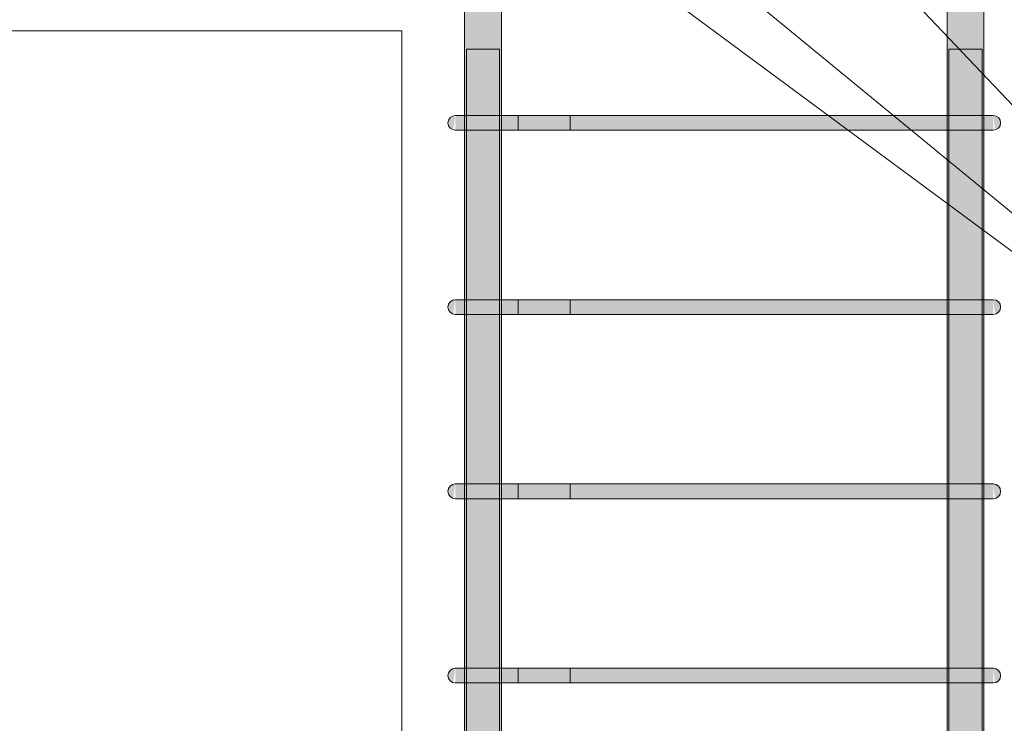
# Model space of a CAD drawing. Header units: millimetres. Extents: x 4307 to 42792, y 1610 to 10025.
# Tile 57 of 256: x 9333 to 9867, y 8294 to 8676. Entities that reach past the tile are written whole.
import ezdxf

# ---------------------------------------------------------------- set-up
doc = ezdxf.new("R2010")
doc.units = ezdxf.units.MM
for name, color, linetype, lineweight in [('S-BEAM', 12, 'Continuous', 9), ('S-COLS', 52, 'Continuous', 9), ('S-RBAR', 171, 'Continuous', 5), ('S-RBAR-IDEN', 171, 'Continuous', 5)]:
    doc.layers.add(name, color=color, linetype=linetype, lineweight=lineweight)

msp = doc.modelspace()

# ---------------------------------------------------------------- hatches: boundary and pattern name
at = {"layer": 'S-RBAR'}
h = msp.add_hatch(color=7, dxfattribs=at)
h.paths.add_polyline_path([(9575.05, 7883.8), (9574.86, 7916), (9574.05, 7916), (9574.05, 7883.8), (9574.86, 7883.8)])
h.paths.add_polyline_path([(9594.05, 7883.8), (9594.05, 7916), (9593.05, 7916), (9593.05, 7883.8)])
h.paths.add_polyline_path([(9593.05, 7924), (9594.05, 7924), (9594.05, 8016), (9593.05, 8016), (9593.05, 7975.66)])
h.paths.add_polyline_path([(9574.86, 7924), (9575.05, 7924), (9574.86, 8016), (9574.05, 8016), (9574.05, 7924)])
h.paths.add_polyline_path([(9575.05, 8024), (9574.86, 8116), (9574.05, 8116), (9574.05, 8024), (9574.86, 8024)])
h.paths.add_polyline_path([(9593.05, 8024), (9594.05, 8024), (9594.05, 8116), (9593.05, 8116)])
h.paths.add_polyline_path([(9593.05, 8124), (9594.05, 8124), (9594.05, 8216), (9593.05, 8216), (9593.05, 8188.24)])
h.paths.add_polyline_path([(9574.86, 8124), (9575.05, 8124), (9574.86, 8216), (9574.05, 8216), (9574.05, 8124)])
h.paths.add_polyline_path([(9593.05, 8224), (9594.05, 8224), (9594.05, 8316), (9593.05, 8316)])
h.paths.add_polyline_path([(9574.86, 8224), (9575.05, 8224), (9574.86, 8316), (9574.05, 8316), (9574.05, 8224)])
h.paths.add_polyline_path([(9594.05, 8324), (9594.05, 8416), (9593.05, 8416), (9593.05, 8324)])
h.paths.add_polyline_path([(9575.05, 8324), (9574.86, 8416), (9574.05, 8416), (9574.05, 8324), (9574.86, 8324)])
h.paths.add_polyline_path([(9593.05, 8424), (9594.05, 8424), (9594.05, 8516), (9593.05, 8516)])
h.paths.add_polyline_path([(9575.05, 8424), (9574.86, 8516), (9574.05, 8516), (9574.05, 8424), (9574.86, 8424)])
h.paths.add_polyline_path([(9594.05, 8524), (9594.05, 8616), (9593.05, 8616), (9593.05, 8524)])
h.paths.add_polyline_path([(9575.05, 8524), (9574.86, 8616), (9574.05, 8616), (9574.05, 8524), (9574.86, 8524)])
h.paths.add_polyline_path([(9593.05, 8624), (9594.05, 8624), (9594.05, 8697.14), (9593.54, 8696.46), (9592.5, 8695.67), (9591.29, 8695.17), (9589.68, 8695.04), (9588.71, 8695.17), (9587.5, 8695.67), (9586.46, 8696.46), (9585.67, 8697.5), (9585.17, 8698.71), (9594.05, 8700), (9585, 8700), (9585, 8707.64), (9574.05, 8707.64), (9574.05, 8624), (9575.05, 8624), (9575.05, 8660), (9593.05, 8660)])
h.paths.add_polyline_path([(9585, 8729.64), (9585, 8783.8), (9574.05, 8783.8), (9574.05, 8729.64)])
h = msp.add_hatch(color=7, dxfattribs=at)
h.paths.add_polyline_path([(9855.95, 7883.8), (9855.95, 7916), (9854.95, 7916), (9855.14, 7883.8)])
h.paths.add_polyline_path([(9835.95, 7883.8), (9836.95, 7883.8), (9836.95, 7916), (9835.95, 7916)])
h.paths.add_polyline_path([(9854.95, 7924), (9855.95, 7924), (9855.95, 8016), (9854.95, 8016), (9854.95, 7975.66)])
h.paths.add_polyline_path([(9835.95, 7924), (9836.95, 7924), (9836.95, 8016), (9835.95, 8016), (9835.95, 7975.66)])
h.paths.add_polyline_path([(9835.95, 8024), (9836.95, 8024), (9836.95, 8116), (9835.95, 8116), (9835.95, 8028.8)])
h.paths.add_polyline_path([(9855.95, 8024), (9855.95, 8116), (9854.95, 8116), (9855.14, 8024)])
h.paths.add_polyline_path([(9855.95, 8124), (9855.95, 8216), (9854.95, 8216), (9855.14, 8124)])
h.paths.add_polyline_path([(9836.95, 8124), (9836.95, 8216), (9835.95, 8216), (9835.95, 8124)])
h.paths.add_polyline_path([(9855.95, 8224), (9855.95, 8316), (9854.95, 8316), (9855.14, 8224)])
h.paths.add_polyline_path([(9836.95, 8224), (9836.95, 8316), (9835.95, 8316), (9835.95, 8224)])
h.paths.add_polyline_path([(9836.95, 8324), (9836.95, 8416), (9835.95, 8416), (9835.95, 8324)])
h.paths.add_polyline_path([(9855.95, 8324), (9855.95, 8416), (9854.95, 8416), (9855.14, 8324)])
h.paths.add_polyline_path([(9836.95, 8424), (9836.95, 8516), (9835.95, 8516), (9835.95, 8424)])
h.paths.add_polyline_path([(9855.14, 8424), (9855.95, 8424), (9855.95, 8516), (9854.95, 8516), (9854.95, 8424)])
h.paths.add_polyline_path([(9835.95, 8524), (9836.95, 8524), (9836.95, 8616), (9835.95, 8616), (9835.95, 8560.26)])
h.paths.add_polyline_path([(9855.95, 8524), (9855.95, 8616), (9854.95, 8616), (9855.14, 8524)])
h.paths.add_polyline_path([(9855.95, 8624), (9855.95, 8707.64), (9845, 8707.64), (9844.83, 8698.71), (9844.33, 8697.5), (9843.54, 8696.46), (9842.5, 8695.67), (9841.29, 8695.17), (9840, 8695), (9838.71, 8695.17), (9837.5, 8695.67), (9835.95, 8696.82), (9835.95, 8624), (9836.95, 8624), (9836.95, 8660), (9854.95, 8660), (9855.14, 8624)])
h.paths.add_polyline_path([(9835.95, 8698.81), (9845, 8700), (9835.95, 8700)])
h.paths.add_polyline_path([(9855.95, 8729.64), (9855.95, 8783.8), (9845, 8783.8), (9845, 8729.64)])
h = msp.add_hatch(color=7, dxfattribs=at)
h.paths.add_polyline_path([(9589.68, 5870), (9593.05, 5870), (9592.83, 5916), (9575.05, 5916), (9575.05, 5870)])
h.paths.add_polyline_path([(9585.17, 5924), (9593.05, 5924), (9592.83, 6016), (9575.05, 6016), (9575.05, 5924), (9584.85, 5924)])
h.paths.add_polyline_path([(9575.05, 6024), (9593.05, 6024), (9592.83, 6116), (9575.05, 6116), (9575.05, 6062.43)])
h.paths.add_polyline_path([(9581.35, 6124), (9593.05, 6124), (9592.83, 6216), (9575.05, 6216), (9575.05, 6124), (9578.1, 6124)])
h.paths.add_polyline_path([(9585.17, 6224), (9593.05, 6224), (9592.83, 6316), (9575.05, 6316), (9575.05, 6224), (9584.85, 6224)])
h.paths.add_polyline_path([(9578.1, 6324), (9593.05, 6324), (9592.83, 6416), (9575.05, 6416), (9575.05, 6324)])
h.paths.add_polyline_path([(9585.17, 6424), (9593.05, 6424), (9592.83, 6516), (9575.05, 6516), (9575.05, 6424), (9584.85, 6424)])
h.paths.add_polyline_path([(9589, 6524), (9593.05, 6524), (9592.83, 6616), (9575.05, 6616), (9575.05, 6524), (9585.17, 6524)])
h.paths.add_polyline_path([(9592.83, 6624), (9593.05, 6624), (9592.83, 6716), (9575.05, 6716), (9575.05, 6624), (9589.68, 6624)])
h.paths.add_polyline_path([(9589, 6724), (9593.05, 6724), (9592.83, 6816), (9575.05, 6816), (9575.05, 6724), (9585.17, 6724)])
h.paths.add_polyline_path([(9585.17, 6824), (9593.05, 6824), (9592.83, 6916), (9575.05, 6916), (9575.05, 6824), (9584.85, 6824)])
h.paths.add_polyline_path([(9578.1, 6924), (9593.05, 6924), (9592.83, 7016), (9575.05, 7016), (9575.05, 6924)])
h.paths.add_polyline_path([(9585.17, 7024), (9593.05, 7024), (9592.83, 7116), (9575.05, 7116), (9575.05, 7024), (9584.85, 7024)])
h.paths.add_polyline_path([(9585.17, 7124), (9593.05, 7124), (9592.83, 7216), (9575.05, 7216), (9575.05, 7124), (9584.85, 7124)])
h.paths.add_polyline_path([(9575.05, 7224), (9593.05, 7224), (9592.83, 7316), (9575.05, 7316), (9575.05, 7231.62)])
h.paths.add_polyline_path([(9585.17, 7324), (9593.05, 7324), (9592.83, 7416), (9575.05, 7416), (9575.05, 7324), (9584.85, 7324)])
h.paths.add_polyline_path([(9589, 7424), (9593.05, 7424), (9592.83, 7516), (9575.05, 7516), (9575.05, 7424), (9585.17, 7424)])
h.paths.add_polyline_path([(9593.05, 7524), (9592.83, 7616), (9575.05, 7616), (9575.05, 7524), (9592.83, 7524)])
h.paths.add_polyline_path([(9589, 7624), (9593.05, 7624), (9592.83, 7716), (9575.05, 7716), (9575.05, 7624), (9585.17, 7624)])
h.paths.add_polyline_path([(9585.17, 7724), (9593.05, 7724), (9592.83, 7816), (9575.05, 7816), (9575.05, 7724), (9584.85, 7724)])
h.paths.add_polyline_path([(9585.17, 7824), (9593.05, 7824), (9592.83, 7916), (9575.05, 7916), (9575.05, 7824), (9584.85, 7824)])
h.paths.add_polyline_path([(9589, 7924), (9593.05, 7924), (9592.83, 8016), (9575.05, 8016), (9575.05, 7924), (9585.17, 7924)])
h.paths.add_polyline_path([(9578.1, 8024), (9593.05, 8024), (9592.83, 8116), (9575.05, 8116), (9575.05, 8024)])
h.paths.add_polyline_path([(9593.05, 8124), (9592.83, 8216), (9575.05, 8216), (9575.05, 8124), (9592.83, 8124)])
h.paths.add_polyline_path([(9589, 8224), (9593.05, 8224), (9592.83, 8316), (9575.05, 8316), (9575.05, 8224), (9585.17, 8224)])
h.paths.add_polyline_path([(9589.68, 8324), (9593.05, 8324), (9592.83, 8416), (9575.05, 8416), (9575.05, 8324), (9589, 8324)])
h.paths.add_polyline_path([(9589, 8424), (9593.05, 8424), (9592.83, 8516), (9575.05, 8516), (9575.05, 8424), (9585.17, 8424)])
h.paths.add_polyline_path([(9585.17, 8524), (9593.05, 8524), (9592.83, 8616), (9575.05, 8616), (9575.05, 8524), (9584.85, 8524)])
h.paths.add_polyline_path([(9575.05, 8624), (9593.05, 8624), (9592.83, 8660), (9575.05, 8660)])
h = msp.add_hatch(color=7, dxfattribs=at)
h.paths.add_polyline_path([(9836.95, 5870), (9854.95, 5870), (9854.95, 5916), (9836.95, 5916), (9836.95, 5902.99)])
h.paths.add_polyline_path([(9851.9, 5924), (9854.95, 5924), (9854.95, 6016), (9836.95, 6016), (9836.95, 5924), (9848.65, 5924)])
h.paths.add_polyline_path([(9851.9, 6024), (9854.95, 6024), (9854.95, 6116), (9836.95, 6116), (9836.95, 6024), (9848.65, 6024)])
h.paths.add_polyline_path([(9851.9, 6124), (9854.95, 6124), (9854.95, 6216), (9836.95, 6216), (9836.95, 6124), (9848.65, 6124)])
h.paths.add_polyline_path([(9836.95, 6224), (9854.95, 6224), (9854.95, 6316), (9836.95, 6316), (9836.95, 6275.01)])
h.paths.add_polyline_path([(9851.9, 6324), (9854.95, 6324), (9854.95, 6416), (9836.95, 6416), (9836.95, 6324), (9848.65, 6324)])
h.paths.add_polyline_path([(9851.9, 6424), (9854.95, 6424), (9854.95, 6516), (9836.95, 6516), (9836.95, 6424), (9848.65, 6424)])
h.paths.add_polyline_path([(9851.9, 6524), (9854.95, 6524), (9854.95, 6616), (9836.95, 6616), (9836.95, 6524), (9848.65, 6524)])
h.paths.add_polyline_path([(9851.9, 6624), (9854.95, 6624), (9854.95, 6716), (9836.95, 6716), (9836.95, 6624), (9848.65, 6624)])
h.paths.add_polyline_path([(9851.9, 6724), (9854.95, 6724), (9854.95, 6816), (9836.95, 6816), (9836.95, 6724), (9848.65, 6724)])
h.paths.add_polyline_path([(9851.9, 6824), (9854.95, 6824), (9854.95, 6916), (9836.95, 6916), (9836.95, 6824), (9848.65, 6824)])
h.paths.add_polyline_path([(9851.9, 6924), (9854.95, 6924), (9854.95, 7016), (9836.95, 7016), (9836.95, 6924), (9848.65, 6924)])
h.paths.add_polyline_path([(9836.95, 7024), (9854.95, 7024), (9854.95, 7116), (9836.95, 7116), (9836.95, 7072.19)])
h.paths.add_polyline_path([(9848.65, 7124), (9854.95, 7124), (9854.95, 7216), (9836.95, 7216), (9836.95, 7124), (9844.83, 7124)])
h.paths.add_polyline_path([(9841, 7224), (9854.95, 7224), (9854.95, 7316), (9836.95, 7316), (9836.95, 7224)])
h.paths.add_polyline_path([(9841, 7324), (9854.95, 7324), (9854.95, 7416), (9836.95, 7416), (9836.95, 7324)])
h.paths.add_polyline_path([(9851.9, 7424), (9854.95, 7424), (9854.95, 7516), (9836.95, 7516), (9836.95, 7424), (9848.65, 7424)])
h.paths.add_polyline_path([(9848.65, 7524), (9854.95, 7524), (9854.95, 7616), (9836.95, 7616), (9836.95, 7524), (9844.83, 7524)])
h.paths.add_polyline_path([(9851.9, 7624), (9854.95, 7624), (9854.95, 7716), (9836.95, 7716), (9836.95, 7624), (9848.65, 7624)])
h.paths.add_polyline_path([(9851.9, 7724), (9854.95, 7724), (9854.95, 7816), (9836.95, 7816), (9836.95, 7724), (9848.65, 7724)])
h.paths.add_polyline_path([(9841, 7824), (9854.95, 7824), (9854.95, 7916), (9836.95, 7916), (9836.95, 7824)])
h.paths.add_polyline_path([(9841, 7924), (9854.95, 7924), (9854.95, 8016), (9836.95, 8016), (9836.95, 7924)])
h.paths.add_polyline_path([(9851.9, 8024), (9854.95, 8024), (9854.95, 8116), (9836.95, 8116), (9836.95, 8024), (9848.65, 8024)])
h.paths.add_polyline_path([(9851.9, 8124), (9854.95, 8124), (9854.95, 8216), (9836.95, 8216), (9836.95, 8124), (9848.65, 8124)])
h.paths.add_polyline_path([(9851.9, 8224), (9854.95, 8224), (9854.95, 8316), (9836.95, 8316), (9836.95, 8224), (9848.65, 8224)])
h.paths.add_polyline_path([(9851.9, 8324), (9854.95, 8324), (9854.95, 8416), (9836.95, 8416), (9836.95, 8324), (9848.65, 8324)])
h.paths.add_polyline_path([(9848.65, 8424), (9854.95, 8424), (9854.95, 8516), (9836.95, 8516), (9836.95, 8424), (9844.83, 8424)])
h.paths.add_polyline_path([(9851.9, 8524), (9854.95, 8524), (9854.95, 8616), (9836.95, 8616), (9836.95, 8524), (9848.65, 8524)])
h.paths.add_polyline_path([(9844.83, 8624), (9854.95, 8624), (9854.95, 8660), (9836.95, 8660), (9836.95, 8624), (9841, 8624)])
for points in [[(9567.96, 8616.14), (9569, 8624), (9567, 8623.46), (9565.54, 8622), (9565, 8620), (9565.54, 8618), (9567, 8616.54)], [(9567.96, 8616.14), (9569, 8624), (9567, 8623.46), (9565.54, 8622), (9565, 8620), (9565.54, 8618), (9567, 8616.54)], [(9585.17, 8616), (9589, 8616), (9589, 8624), (9569, 8624), (9569, 8616), (9584.85, 8616)], [(9825.28, 8616), (9841, 8616), (9841, 8624), (9589, 8624), (9589, 8616), (9746.74, 8616)], [(9859.48, 8616), (9861, 8616.14), (9861, 8624), (9841, 8624), (9841, 8616), (9857.31, 8616)], [(9862.04, 8616.14), (9863, 8616.54), (9864.54, 8618.19), (9865, 8620), (9864.46, 8622), (9863, 8623.46), (9861, 8624), (9861.66, 8618.96)], [(9567.96, 8516.14), (9569, 8524), (9567, 8523.46), (9565.54, 8522), (9565, 8520), (9565.54, 8518), (9567, 8516.54)], [(9567.96, 8516.14), (9569, 8524), (9567, 8523.46), (9565.54, 8522), (9565, 8520), (9565.54, 8518), (9567, 8516.54)], [(9569.76, 8516), (9589, 8516), (9589, 8524), (9569, 8524), (9569, 8516)], [(9825.28, 8516), (9841, 8516), (9841, 8524), (9589, 8524), (9589, 8516), (9746.74, 8516)], [(9857.31, 8516), (9861, 8516.14), (9861, 8524), (9841, 8524), (9841, 8516), (9855.14, 8516)], [(9862.04, 8516.14), (9863, 8516.54), (9864.54, 8518.19), (9865, 8520), (9864.46, 8522), (9863, 8523.46), (9861, 8524), (9861.66, 8518.96)], [(9567.96, 8416.14), (9569, 8424), (9567, 8423.46), (9565.54, 8422), (9565, 8420), (9565.54, 8418), (9567, 8416.54)], [(9567.96, 8416.14), (9569, 8424), (9567, 8423.46), (9565.54, 8422), (9565, 8420), (9565.54, 8418), (9567, 8416.54)], [(9569.76, 8416), (9589, 8416), (9589, 8424), (9569, 8424), (9569, 8416)], [(9825.28, 8416), (9841, 8416), (9841, 8424), (9589, 8424), (9589, 8416), (9746.74, 8416)], [(9857.31, 8416), (9861, 8416.14), (9861, 8424), (9841, 8424), (9841, 8416), (9855.14, 8416)], [(9862.04, 8416.14), (9863, 8416.54), (9864.54, 8418.19), (9865, 8420), (9864.46, 8422), (9863, 8423.46), (9861, 8424), (9861.66, 8418.96)], [(9567.96, 8316.14), (9569, 8324), (9567, 8323.46), (9565.54, 8322), (9565, 8320), (9565.54, 8318), (9567, 8316.54)], [(9567.96, 8316.14), (9569, 8324), (9567, 8323.46), (9565.54, 8322), (9565, 8320), (9565.54, 8318), (9567, 8316.54)], [(9585.17, 8316), (9589, 8316), (9589, 8324), (9569, 8324), (9569, 8316), (9584.85, 8316)], [(9825.28, 8316), (9841, 8316), (9841, 8324), (9589, 8324), (9589, 8316), (9746.74, 8316)], [(9859.48, 8316), (9861, 8316.14), (9861, 8324), (9841, 8324), (9841, 8316), (9857.31, 8316)], [(9862.04, 8316.14), (9863, 8316.54), (9864.54, 8318.19), (9865, 8320), (9864.46, 8322), (9863, 8323.46), (9861, 8324), (9861.66, 8318.96)]]:
    msp.add_hatch(color=7, dxfattribs=at).paths.add_polyline_path(points)

# ---------------------------------------------------------------- linework, layer by layer
at = {"layer": 'S-BEAM'}
for p, q in [((9540, 8670), (5800, 8670)), ((5900, 8670), (9540, 8670))]:
    msp.add_line(p, q, dxfattribs=at)
at = {"layer": 'S-COLS'}
msp.add_line((9540, 8670), (9540, 5870), dxfattribs=at)
msp.add_line((9540, 8670), (9540, 5870), dxfattribs=at)
at = {"layer": 'S-RBAR'}
for p, q in [((9574.05, 7883.8), (9574.05, 8783.8)), ((9574.05, 7883.8), (9574.05, 8783.8)), ((9594.05, 7883.8), (9594.05, 8783.8)), ((9594.05, 7883.8), (9594.05, 8783.8)), ((9835.95, 7883.8), (9835.95, 8783.8)), ((9835.95, 7883.8), (9835.95, 8783.8)), ((9855.95, 7883.8), (9855.95, 8783.8)), ((9855.95, 7883.8), (9855.95, 8783.8)), ((9593.05, 8660), (9575.05, 8660)), ((9575.05, 5870), (9575.05, 8660)), ((9593.05, 8660), (9575.05, 8660)), ((9575.05, 5870), (9575.05, 8660)), ((9593.05, 5870), (9593.05, 8660)), ((9593.05, 5870), (9593.05, 8660)), ((9854.95, 8660), (9836.95, 8660)), ((9836.95, 5870), (9836.95, 8660)), ((9854.95, 8660), (9836.95, 8660)), ((9836.95, 5870), (9836.95, 8660)), ((9854.95, 5870), (9854.95, 8660)), ((9854.95, 5870), (9854.95, 8660)), ((9574.86, 8624), (9569, 8624)), ((9589, 8624), (9569, 8624)), ((9589, 8624), (9569, 8624)), ((9603.14, 8624), (9569, 8624)), ((9603.14, 8624), (9574.86, 8624)), ((9589, 8624), (9841, 8624)), ((9841, 8624), (9589, 8624)), ((9603.14, 8624), (9603.14, 8616)), ((9603.14, 8624), (9631.43, 8624)), ((9631.43, 8616), (9631.43, 8624)), ((9861, 8624), (9841, 8624)), ((9861, 8624), (9841, 8624)), ((9574.86, 8616), (9569, 8616)), ((9589, 8616), (9569, 8616)), ((9603.14, 8616), (9569, 8616)), ((9603.14, 8616), (9574.86, 8616)), ((9589, 8616), (9574.86, 8616)), ((9589, 8616), (9841, 8616)), ((9841, 8616), (9589, 8616)), ((9603.14, 8616), (9631.43, 8616)), ((9861, 8616), (9841, 8616)), ((9861, 8616), (9841, 8616)), ((9574.86, 8524), (9569, 8524)), ((9589, 8524), (9569, 8524)), ((9589, 8524), (9569, 8524)), ((9603.14, 8524), (9569, 8524)), ((9603.14, 8524), (9574.86, 8524)), ((9589, 8524), (9841, 8524)), ((9841, 8524), (9589, 8524)), ((9603.14, 8524), (9603.14, 8516)), ((9603.14, 8524), (9631.43, 8524)), ((9631.43, 8516), (9631.43, 8524)), ((9861, 8524), (9841, 8524)), ((9861, 8524), (9841, 8524)), ((9574.86, 8516), (9569, 8516)), ((9589, 8516), (9569, 8516)), ((9603.14, 8516), (9569, 8516)), ((9603.14, 8516), (9574.86, 8516)), ((9589, 8516), (9574.86, 8516)), ((9589, 8516), (9841, 8516)), ((9841, 8516), (9589, 8516)), ((9603.14, 8516), (9631.43, 8516)), ((9861, 8516), (9841, 8516)), ((9861, 8516), (9841, 8516)), ((9574.86, 8424), (9569, 8424)), ((9589, 8424), (9569, 8424)), ((9589, 8424), (9569, 8424)), ((9603.14, 8424), (9569, 8424)), ((9603.14, 8424), (9574.86, 8424)), ((9589, 8424), (9841, 8424)), ((9841, 8424), (9589, 8424)), ((9603.14, 8424), (9603.14, 8416)), ((9603.14, 8424), (9631.43, 8424)), ((9631.43, 8416), (9631.43, 8424)), ((9861, 8424), (9841, 8424)), ((9861, 8424), (9841, 8424)), ((9574.86, 8416), (9569, 8416)), ((9589, 8416), (9569, 8416)), ((9603.14, 8416), (9569, 8416)), ((9603.14, 8416), (9574.86, 8416)), ((9589, 8416), (9574.86, 8416)), ((9589, 8416), (9841, 8416)), ((9841, 8416), (9589, 8416)), ((9603.14, 8416), (9631.43, 8416)), ((9861, 8416), (9841, 8416)), ((9861, 8416), (9841, 8416)), ((9574.86, 8324), (9569, 8324)), ((9589, 8324), (9569, 8324)), ((9589, 8324), (9569, 8324)), ((9603.14, 8324), (9569, 8324)), ((9603.14, 8324), (9574.86, 8324)), ((9589, 8324), (9841, 8324)), ((9841, 8324), (9589, 8324)), ((9603.14, 8324), (9603.14, 8316)), ((9603.14, 8324), (9631.43, 8324)), ((9631.43, 8316), (9631.43, 8324)), ((9861, 8324), (9841, 8324)), ((9861, 8324), (9841, 8324)), ((9574.86, 8316), (9569, 8316)), ((9589, 8316), (9569, 8316)), ((9603.14, 8316), (9569, 8316)), ((9603.14, 8316), (9574.86, 8316)), ((9589, 8316), (9574.86, 8316)), ((9589, 8316), (9841, 8316)), ((9841, 8316), (9589, 8316)), ((9603.14, 8316), (9631.43, 8316)), ((9861, 8316), (9841, 8316)), ((9861, 8316), (9841, 8316))]:
    msp.add_line(p, q, dxfattribs=at)
for centre, start, end in [((9569, 8620), 90, 270), ((9569, 8620), 90, 270), ((9569, 8620), 90, 270), ((9861, 8620), 270, 90), ((9861, 8620), 270, 90), ((9569, 8520), 90, 270), ((9569, 8520), 90, 270), ((9569, 8520), 90, 270), ((9861, 8520), 270, 90), ((9861, 8520), 270, 90), ((9569, 8420), 90, 270), ((9569, 8420), 90, 270), ((9569, 8420), 90, 270), ((9861, 8420), 270, 90), ((9861, 8420), 270, 90), ((9569, 8320), 90, 270), ((9569, 8320), 90, 270), ((9569, 8320), 90, 270), ((9861, 8320), 270, 90), ((9861, 8320), 270, 90)]:
    msp.add_arc(centre, 4, start, end, dxfattribs=at)
at = {"layer": 'S-RBAR-IDEN'}
for p in [(9614.12, 8740.45), (9665.29, 8740.45), (9766.27, 8740.45)]:
    msp.add_line(p, (10124.92, 8362.54), dxfattribs=at)

doc.saveas('drawing.dxf')
